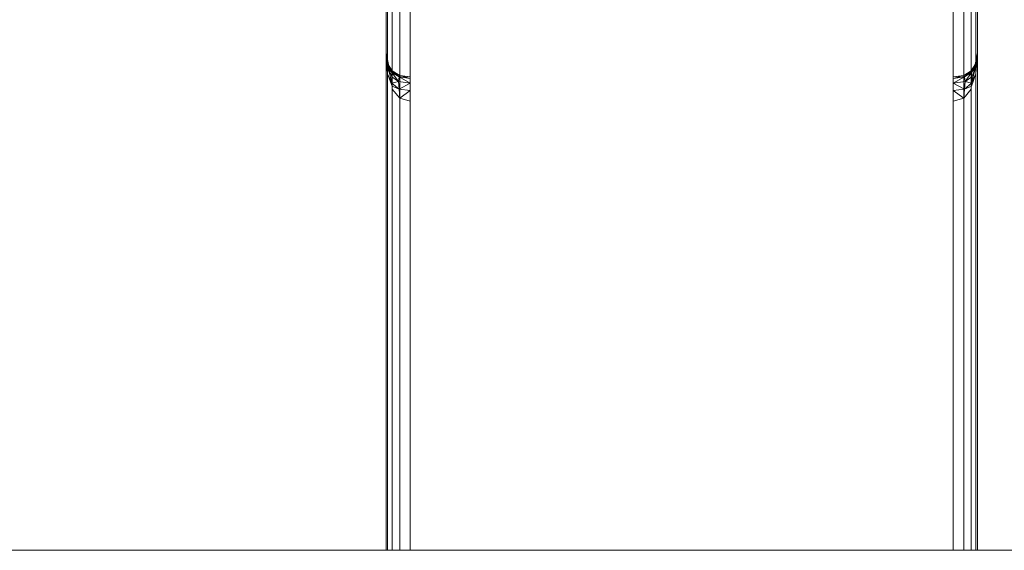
# Model space of a CAD drawing. Header units: millimetres. Extents: x 1 to 3476, y -521 to 159.
# Tile 85 of 130: x 2430 to 2455, y 133 to 146. Entities that reach past the tile are written whole.
import ezdxf

# ---------------------------------------------------------------- set-up
doc = ezdxf.new("R2010")
doc.units = ezdxf.units.MM
doc.layers.add('VG491211CA_dwg', color=8, linetype='Continuous', lineweight=9)

# ---------------------------------------------------------------- blocks, each defined once
blk = doc.blocks.new('VG491211CA_dwg-300031-Zachód')
at = {"color": 18, "lineweight": 9}
for p, q in [((482.037, 151.03), (482.037, 144.326)), ((482.037, 132.579), (482.037, 151.03)), ((482.037, 151.03), (482.037, 144.326)), ((482.037, 132.579), (482.037, 151.03)), ((482.075, 151.03), (482.075, 144.326)), ((482.075, 132.579), (482.075, 151.03)), ((482.075, 151.03), (482.075, 144.326)), ((482.075, 132.579), (482.075, 151.03)), ((482.187, 151.03), (482.187, 144.326)), ((482.187, 132.579), (482.187, 151.03)), ((482.187, 151.03), (482.187, 144.326)), ((482.187, 132.579), (482.187, 151.03)), ((482.375, 144.326), (482.375, 151.03)), ((482.375, 151.03), (482.375, 132.579)), ((482.375, 132.579), (482.375, 151.03)), ((482.637, 144.326), (482.637, 151.03)), ((496.108, 151.03), (496.108, 144.326)), ((496.37, 144.326), (496.37, 151.03)), ((496.37, 151.03), (496.37, 144.326)), ((496.37, 151.03), (496.37, 132.579)), ((496.558, 151.03), (496.558, 144.326)), ((496.558, 151.03), (496.558, 144.326)), ((496.558, 151.03), (496.558, 144.326)), ((496.558, 151.03), (496.558, 144.326)), ((496.67, 151.03), (496.67, 144.326)), ((496.67, 144.326), (496.67, 151.03)), ((496.67, 151.03), (496.67, 144.326)), ((496.67, 144.326), (496.67, 151.03)), ((496.708, 151.03), (496.708, 144.326)), ((496.708, 144.326), (496.708, 151.03)), ((496.708, 151.03), (496.708, 144.326)), ((496.708, 144.326), (496.708, 151.03)), ((482.075, 144.664), (482.037, 144.926)), ((482.037, 144.926), (482.111, 144.55)), ((482.037, 144.926), (482.075, 144.664)), ((482.075, 144.664), (482.037, 144.926)), ((482.037, 144.926), (482.111, 144.55)), ((482.037, 144.926), (482.075, 144.664)), ((482.075, 144.664), (482.037, 144.926)), ((482.037, 144.926), (482.111, 144.55)), ((482.037, 144.926), (482.075, 144.664)), ((482.075, 144.664), (482.037, 144.926)), ((482.037, 144.926), (482.111, 144.55)), ((482.037, 144.926), (482.075, 144.664)), ((482.075, 144.401), (482.037, 144.926)), ((482.037, 144.926), (482.084, 144.563)), ((482.037, 144.926), (482.075, 144.664)), ((482.075, 144.664), (482.037, 144.926)), ((482.037, 144.926), (482.084, 144.563)), ((482.037, 144.926), (482.075, 144.401)), ((482.037, 132.579), (482.037, 144.926)), ((482.037, 144.926), (482.037, 132.579)), ((482.075, 144.664), (482.037, 144.926)), ((482.037, 144.926), (482.111, 144.55)), ((482.037, 144.926), (482.075, 144.664)), ((482.075, 144.664), (482.037, 144.926)), ((482.037, 144.926), (482.111, 144.55)), ((482.037, 144.926), (482.075, 144.664)), ((482.075, 144.664), (482.037, 144.926)), ((482.037, 144.926), (482.111, 144.55)), ((482.037, 144.926), (482.075, 144.664)), ((482.075, 144.664), (482.037, 144.926)), ((482.037, 144.926), (482.111, 144.55)), ((482.037, 144.926), (482.075, 144.664)), ((482.075, 144.401), (482.037, 144.926)), ((482.037, 144.926), (482.084, 144.563)), ((482.037, 144.926), (482.075, 144.664)), ((482.075, 144.664), (482.037, 144.926)), ((482.037, 144.926), (482.084, 144.563)), ((482.037, 144.926), (482.075, 144.401)), ((482.037, 132.579), (482.037, 144.926)), ((482.037, 144.926), (482.037, 132.579)), ((496.708, 144.926), (496.634, 144.55)), ((496.708, 144.926), (496.634, 144.55)), ((496.708, 144.926), (496.634, 144.55)), ((496.708, 144.926), (496.634, 144.55)), ((496.708, 144.926), (496.634, 144.55)), ((496.708, 144.926), (496.634, 144.55)), ((496.708, 144.926), (496.634, 144.55)), ((496.708, 144.926), (496.634, 144.55)), ((496.708, 144.926), (496.661, 144.563)), ((496.708, 144.926), (496.661, 144.563)), ((496.708, 144.926), (496.661, 144.563)), ((496.708, 144.926), (496.661, 144.563)), ((496.67, 144.401), (496.708, 144.926)), ((496.708, 144.926), (496.67, 144.664)), ((496.67, 144.664), (496.708, 144.926)), ((496.708, 144.926), (496.67, 144.664)), ((496.67, 144.664), (496.708, 144.926)), ((496.708, 144.926), (496.67, 144.664)), ((496.67, 144.664), (496.708, 144.926)), ((496.708, 144.926), (496.67, 144.664)), ((496.67, 144.664), (496.708, 144.926)), ((496.708, 144.926), (496.67, 144.664)), ((496.67, 144.664), (496.708, 144.926)), ((496.708, 144.926), (496.67, 144.401)), ((496.67, 144.401), (496.708, 144.926)), ((496.708, 144.926), (496.67, 144.664)), ((496.67, 144.664), (496.708, 144.926)), ((496.708, 144.926), (496.67, 144.664)), ((496.67, 144.664), (496.708, 144.926)), ((496.708, 144.926), (496.67, 144.664)), ((496.67, 144.664), (496.708, 144.926)), ((496.708, 144.926), (496.67, 144.664)), ((496.67, 144.664), (496.708, 144.926)), ((496.708, 144.926), (496.67, 144.664)), ((496.67, 144.664), (496.708, 144.926)), ((496.708, 144.926), (496.67, 144.401)), ((496.708, 144.926), (496.708, 132.579)), ((496.708, 132.579), (496.708, 144.926)), ((496.708, 144.926), (496.708, 132.579)), ((496.708, 132.579), (496.708, 144.926)), ((482.111, 144.55), (482.075, 144.664)), ((482.075, 144.664), (482.197, 144.462)), ((482.075, 144.664), (482.187, 144.476)), ((482.187, 144.476), (482.075, 144.664)), ((482.075, 144.664), (482.197, 144.462)), ((482.075, 144.664), (482.111, 144.55)), ((482.111, 144.55), (482.075, 144.664)), ((482.075, 144.664), (482.197, 144.462)), ((482.075, 144.664), (482.187, 144.476)), ((482.187, 144.476), (482.075, 144.664)), ((482.075, 144.664), (482.197, 144.462)), ((482.075, 144.664), (482.111, 144.55)), ((482.111, 144.55), (482.075, 144.664)), ((482.075, 144.664), (482.197, 144.462)), ((482.075, 144.664), (482.187, 144.476)), ((482.187, 144.476), (482.075, 144.664)), ((482.075, 144.664), (482.197, 144.462)), ((482.075, 144.664), (482.111, 144.55)), ((482.111, 144.55), (482.075, 144.664)), ((482.075, 144.664), (482.197, 144.462)), ((482.075, 144.664), (482.187, 144.476)), ((482.187, 144.476), (482.075, 144.664)), ((482.075, 144.664), (482.197, 144.462)), ((482.075, 144.664), (482.111, 144.55)), ((482.084, 144.563), (482.075, 144.664)), ((482.182, 144.439), (482.075, 144.664)), ((482.075, 144.664), (482.084, 144.563)), ((482.184, 144.457), (482.075, 144.664)), ((482.184, 144.457), (482.075, 144.664)), ((482.184, 144.457), (482.075, 144.664)), ((482.111, 144.55), (482.075, 144.664)), ((482.075, 144.664), (482.197, 144.462)), ((482.075, 144.664), (482.187, 144.476)), ((482.187, 144.476), (482.075, 144.664)), ((482.075, 144.664), (482.197, 144.462)), ((482.075, 144.664), (482.111, 144.55)), ((482.111, 144.55), (482.075, 144.664)), ((482.075, 144.664), (482.197, 144.462)), ((482.075, 144.664), (482.187, 144.476)), ((482.187, 144.476), (482.075, 144.664)), ((482.075, 144.664), (482.197, 144.462)), ((482.075, 144.664), (482.111, 144.55)), ((482.111, 144.55), (482.075, 144.664)), ((482.075, 144.664), (482.197, 144.462)), ((482.075, 144.664), (482.187, 144.476)), ((482.187, 144.476), (482.075, 144.664)), ((482.075, 144.664), (482.197, 144.462)), ((482.075, 144.664), (482.111, 144.55)), ((482.111, 144.55), (482.075, 144.664)), ((482.075, 144.664), (482.197, 144.462)), ((482.075, 144.664), (482.187, 144.476)), ((482.187, 144.476), (482.075, 144.664)), ((482.075, 144.664), (482.197, 144.462)), ((482.075, 144.664), (482.111, 144.55)), ((482.084, 144.563), (482.075, 144.664)), ((482.182, 144.439), (482.075, 144.664)), ((482.075, 144.664), (482.084, 144.563)), ((482.184, 144.457), (482.075, 144.664)), ((482.184, 144.457), (482.075, 144.664)), ((482.184, 144.457), (482.075, 144.664)), ((496.67, 144.664), (496.548, 144.462)), ((496.67, 144.664), (496.548, 144.462)), ((496.67, 144.664), (496.548, 144.462)), ((496.67, 144.664), (496.548, 144.462)), ((496.67, 144.664), (496.548, 144.462)), ((496.67, 144.664), (496.548, 144.462)), ((496.67, 144.664), (496.548, 144.462)), ((496.67, 144.664), (496.548, 144.462)), ((496.67, 144.664), (496.548, 144.462)), ((496.67, 144.664), (496.548, 144.462)), ((496.67, 144.664), (496.548, 144.462)), ((496.67, 144.664), (496.548, 144.462)), ((496.67, 144.664), (496.548, 144.462)), ((496.67, 144.664), (496.548, 144.462)), ((496.67, 144.664), (496.548, 144.462)), ((496.67, 144.664), (496.548, 144.462)), ((496.67, 144.664), (496.558, 144.476)), ((496.558, 144.476), (496.67, 144.664)), ((496.67, 144.664), (496.558, 144.476)), ((496.558, 144.476), (496.67, 144.664)), ((496.67, 144.664), (496.558, 144.476)), ((496.558, 144.476), (496.67, 144.664)), ((496.67, 144.664), (496.558, 144.476)), ((496.558, 144.476), (496.67, 144.664)), ((496.67, 144.664), (496.558, 144.476)), ((496.558, 144.476), (496.67, 144.664)), ((496.67, 144.664), (496.558, 144.476)), ((496.558, 144.476), (496.67, 144.664)), ((496.67, 144.664), (496.558, 144.476)), ((496.558, 144.476), (496.67, 144.664)), ((496.67, 144.664), (496.558, 144.476)), ((496.558, 144.476), (496.67, 144.664)), ((496.561, 144.457), (496.67, 144.664)), ((496.561, 144.457), (496.67, 144.664)), ((496.561, 144.457), (496.67, 144.664)), ((496.561, 144.457), (496.67, 144.664)), ((496.561, 144.457), (496.67, 144.664)), ((496.561, 144.457), (496.67, 144.664)), ((496.563, 144.439), (496.67, 144.664)), ((496.563, 144.439), (496.67, 144.664)), ((496.634, 144.55), (496.67, 144.664)), ((496.67, 144.664), (496.634, 144.55)), ((496.634, 144.55), (496.67, 144.664)), ((496.67, 144.664), (496.634, 144.55)), ((496.634, 144.55), (496.67, 144.664)), ((496.67, 144.664), (496.634, 144.55)), ((496.634, 144.55), (496.67, 144.664)), ((496.67, 144.664), (496.634, 144.55)), ((496.634, 144.55), (496.67, 144.664)), ((496.67, 144.664), (496.634, 144.55)), ((496.634, 144.55), (496.67, 144.664)), ((496.67, 144.664), (496.634, 144.55)), ((496.634, 144.55), (496.67, 144.664)), ((496.67, 144.664), (496.634, 144.55)), ((496.634, 144.55), (496.67, 144.664)), ((496.67, 144.664), (496.634, 144.55)), ((496.661, 144.563), (496.67, 144.664)), ((496.67, 144.664), (496.661, 144.563)), ((496.661, 144.563), (496.67, 144.664)), ((496.67, 144.664), (496.661, 144.563)), ((482.075, 144.401), (482.084, 144.563)), ((482.084, 144.563), (482.075, 144.401)), ((482.075, 144.401), (482.084, 144.563)), ((482.084, 144.563), (482.075, 144.401)), ((482.184, 144.101), (482.075, 144.401)), ((482.182, 144.176), (482.075, 144.401)), ((482.075, 132.579), (482.075, 144.401)), ((482.184, 144.101), (482.075, 144.401)), ((482.075, 144.401), (482.075, 132.579)), ((482.184, 144.101), (482.075, 144.401)), ((482.184, 144.101), (482.075, 144.401)), ((482.182, 144.176), (482.075, 144.401)), ((482.075, 132.579), (482.075, 144.401)), ((482.184, 144.101), (482.075, 144.401)), ((482.075, 144.401), (482.075, 132.579)), ((482.184, 144.101), (482.075, 144.401)), ((482.182, 144.176), (482.084, 144.563)), ((482.084, 144.563), (482.176, 144.326)), ((482.084, 144.563), (482.182, 144.439)), ((482.182, 144.439), (482.084, 144.563)), ((482.084, 144.563), (482.176, 144.326)), ((482.084, 144.563), (482.182, 144.176)), ((482.182, 144.176), (482.084, 144.563)), ((482.084, 144.563), (482.176, 144.326)), ((482.084, 144.563), (482.182, 144.439)), ((482.182, 144.439), (482.084, 144.563)), ((482.084, 144.563), (482.176, 144.326)), ((482.084, 144.563), (482.182, 144.176)), ((482.197, 144.462), (482.111, 144.55)), ((482.111, 144.55), (482.232, 144.424)), ((482.111, 144.55), (482.197, 144.462)), ((482.197, 144.462), (482.111, 144.55)), ((482.111, 144.55), (482.232, 144.424)), ((482.111, 144.55), (482.197, 144.462)), ((482.197, 144.462), (482.111, 144.55)), ((482.111, 144.55), (482.232, 144.424)), ((482.111, 144.55), (482.197, 144.462)), ((482.197, 144.462), (482.111, 144.55)), ((482.111, 144.55), (482.232, 144.424)), ((482.111, 144.55), (482.197, 144.462)), ((482.197, 144.462), (482.111, 144.55)), ((482.111, 144.55), (482.232, 144.424)), ((482.111, 144.55), (482.197, 144.462)), ((482.197, 144.462), (482.111, 144.55)), ((482.111, 144.55), (482.232, 144.424)), ((482.111, 144.55), (482.197, 144.462)), ((482.197, 144.462), (482.111, 144.55)), ((482.111, 144.55), (482.232, 144.424)), ((482.111, 144.55), (482.197, 144.462)), ((482.197, 144.462), (482.111, 144.55)), ((482.111, 144.55), (482.232, 144.424)), ((482.111, 144.55), (482.197, 144.462)), ((482.182, 144.439), (482.176, 144.326)), ((482.176, 144.326), (482.182, 144.439)), ((482.182, 144.439), (482.176, 144.326)), ((482.176, 144.326), (482.182, 144.439)), ((482.341, 144.214), (482.182, 144.439)), ((482.182, 144.439), (482.358, 144.326)), ((482.182, 144.439), (482.341, 144.214)), ((482.182, 144.439), (482.358, 144.326)), ((482.341, 144.214), (482.182, 144.439)), ((482.182, 144.439), (482.358, 144.326)), ((482.182, 144.439), (482.341, 144.214)), ((482.182, 144.439), (482.358, 144.326)), ((482.184, 144.457), (482.358, 144.326)), ((482.184, 144.457), (482.358, 144.326)), ((482.184, 144.457), (482.358, 144.326)), ((482.184, 144.457), (482.358, 144.326)), ((482.187, 144.476), (482.197, 144.462)), ((482.197, 144.462), (482.187, 144.476)), ((482.187, 144.476), (482.197, 144.462)), ((482.197, 144.462), (482.187, 144.476)), ((482.187, 144.476), (482.197, 144.462)), ((482.197, 144.462), (482.187, 144.476)), ((482.187, 144.476), (482.197, 144.462)), ((482.197, 144.462), (482.187, 144.476)), ((482.375, 144.364), (482.187, 144.476)), ((482.187, 144.476), (482.375, 144.364)), ((482.375, 144.364), (482.187, 144.476)), ((482.187, 144.476), (482.375, 144.364)), ((482.375, 144.364), (482.187, 144.476)), ((482.187, 144.476), (482.375, 144.364)), ((482.375, 144.364), (482.187, 144.476)), ((482.187, 144.476), (482.375, 144.364)), ((482.375, 144.364), (482.187, 144.476)), ((482.187, 144.476), (482.375, 144.364)), ((482.187, 144.476), (482.372, 144.363)), ((482.372, 144.363), (482.187, 144.476)), ((482.187, 144.476), (482.372, 144.363)), ((482.372, 144.363), (482.187, 144.476)), ((482.187, 144.476), (482.372, 144.363)), ((482.372, 144.363), (482.187, 144.476)), ((482.187, 144.476), (482.372, 144.363)), ((482.372, 144.363), (482.187, 144.476)), ((482.187, 144.476), (482.197, 144.462)), ((482.197, 144.462), (482.187, 144.476)), ((482.187, 144.476), (482.197, 144.462)), ((482.197, 144.462), (482.187, 144.476)), ((482.187, 144.476), (482.197, 144.462)), ((482.197, 144.462), (482.187, 144.476)), ((482.187, 144.476), (482.197, 144.462)), ((482.197, 144.462), (482.187, 144.476)), ((482.375, 144.364), (482.187, 144.476)), ((482.187, 144.476), (482.375, 144.364)), ((482.375, 144.364), (482.187, 144.476)), ((482.187, 144.476), (482.375, 144.364)), ((482.375, 144.364), (482.187, 144.476)), ((482.187, 144.476), (482.375, 144.364)), ((482.375, 144.364), (482.187, 144.476)), ((482.187, 144.476), (482.375, 144.364)), ((482.375, 144.364), (482.187, 144.476)), ((482.187, 144.476), (482.375, 144.364)), ((482.187, 144.476), (482.372, 144.363)), ((482.372, 144.363), (482.187, 144.476)), ((482.187, 144.476), (482.372, 144.363)), ((482.372, 144.363), (482.187, 144.476)), ((482.187, 144.476), (482.372, 144.363)), ((482.372, 144.363), (482.187, 144.476)), ((482.187, 144.476), (482.372, 144.363)), ((482.372, 144.363), (482.187, 144.476)), ((482.232, 144.424), (482.197, 144.462)), ((482.197, 144.462), (482.232, 144.424)), ((482.232, 144.424), (482.197, 144.462)), ((482.197, 144.462), (482.232, 144.424)), ((482.232, 144.424), (482.197, 144.462)), ((482.197, 144.462), (482.232, 144.424)), ((482.232, 144.424), (482.197, 144.462)), ((482.197, 144.462), (482.232, 144.424)), ((482.197, 144.462), (482.382, 144.351)), ((482.197, 144.462), (482.372, 144.363)), ((482.382, 144.351), (482.197, 144.462)), ((482.372, 144.363), (482.197, 144.462)), ((482.197, 144.462), (482.382, 144.351)), ((482.197, 144.462), (482.372, 144.363)), ((482.382, 144.351), (482.197, 144.462)), ((482.372, 144.363), (482.197, 144.462)), ((482.197, 144.462), (482.382, 144.351)), ((482.197, 144.462), (482.372, 144.363)), ((482.382, 144.351), (482.197, 144.462)), ((482.372, 144.363), (482.197, 144.462)), ((482.197, 144.462), (482.382, 144.351)), ((482.197, 144.462), (482.372, 144.363)), ((482.382, 144.351), (482.197, 144.462)), ((482.372, 144.363), (482.197, 144.462)), ((482.232, 144.424), (482.197, 144.462)), ((482.197, 144.462), (482.232, 144.424)), ((482.232, 144.424), (482.197, 144.462)), ((482.197, 144.462), (482.232, 144.424)), ((482.232, 144.424), (482.197, 144.462)), ((482.197, 144.462), (482.232, 144.424)), ((482.232, 144.424), (482.197, 144.462)), ((482.197, 144.462), (482.232, 144.424)), ((482.197, 144.462), (482.382, 144.351)), ((482.197, 144.462), (482.372, 144.363)), ((482.382, 144.351), (482.197, 144.462)), ((482.372, 144.363), (482.197, 144.462)), ((482.197, 144.462), (482.382, 144.351)), ((482.197, 144.462), (482.372, 144.363)), ((482.382, 144.351), (482.197, 144.462)), ((482.372, 144.363), (482.197, 144.462)), ((482.197, 144.462), (482.382, 144.351)), ((482.197, 144.462), (482.372, 144.363)), ((482.382, 144.351), (482.197, 144.462)), ((482.372, 144.363), (482.197, 144.462)), ((482.197, 144.462), (482.382, 144.351)), ((482.197, 144.462), (482.372, 144.363)), ((482.382, 144.351), (482.197, 144.462)), ((482.372, 144.363), (482.197, 144.462)), ((482.382, 144.351), (482.232, 144.424)), ((482.382, 144.351), (482.232, 144.424)), ((482.382, 144.351), (482.232, 144.424)), ((482.382, 144.351), (482.232, 144.424)), ((482.382, 144.351), (482.232, 144.424)), ((482.382, 144.351), (482.232, 144.424)), ((482.382, 144.351), (482.232, 144.424)), ((482.382, 144.351), (482.232, 144.424)), ((496.363, 144.351), (496.548, 144.462)), ((496.363, 144.351), (496.548, 144.462)), ((496.548, 144.462), (496.363, 144.351)), ((496.363, 144.351), (496.548, 144.462)), ((496.548, 144.462), (496.363, 144.351)), ((496.363, 144.351), (496.548, 144.462)), ((496.548, 144.462), (496.363, 144.351)), ((496.548, 144.462), (496.363, 144.351)), ((496.363, 144.351), (496.548, 144.462)), ((496.363, 144.351), (496.548, 144.462)), ((496.548, 144.462), (496.363, 144.351)), ((496.363, 144.351), (496.548, 144.462)), ((496.548, 144.462), (496.363, 144.351)), ((496.363, 144.351), (496.548, 144.462)), ((496.548, 144.462), (496.363, 144.351)), ((496.548, 144.462), (496.363, 144.351)), ((496.513, 144.424), (496.363, 144.351)), ((496.513, 144.424), (496.363, 144.351)), ((496.513, 144.424), (496.363, 144.351)), ((496.513, 144.424), (496.363, 144.351)), ((496.513, 144.424), (496.363, 144.351)), ((496.513, 144.424), (496.363, 144.351)), ((496.513, 144.424), (496.363, 144.351)), ((496.513, 144.424), (496.363, 144.351)), ((496.37, 144.364), (496.558, 144.476)), ((496.558, 144.476), (496.37, 144.364)), ((496.37, 144.364), (496.558, 144.476)), ((496.558, 144.476), (496.37, 144.364)), ((496.37, 144.364), (496.558, 144.476)), ((496.558, 144.476), (496.37, 144.364)), ((496.37, 144.364), (496.558, 144.476)), ((496.558, 144.476), (496.37, 144.364)), ((496.37, 144.364), (496.558, 144.476)), ((496.558, 144.476), (496.37, 144.364)), ((496.37, 144.364), (496.558, 144.476)), ((496.558, 144.476), (496.37, 144.364)), ((496.37, 144.364), (496.558, 144.476)), ((496.558, 144.476), (496.37, 144.364)), ((496.37, 144.364), (496.558, 144.476)), ((496.558, 144.476), (496.37, 144.364)), ((496.37, 144.364), (496.558, 144.476)), ((496.558, 144.476), (496.37, 144.364)), ((496.37, 144.364), (496.558, 144.476)), ((496.558, 144.476), (496.37, 144.364)), ((496.373, 144.363), (496.558, 144.476)), ((496.373, 144.363), (496.558, 144.476)), ((496.558, 144.476), (496.373, 144.363)), ((496.373, 144.363), (496.558, 144.476)), ((496.558, 144.476), (496.373, 144.363)), ((496.373, 144.363), (496.558, 144.476)), ((496.558, 144.476), (496.373, 144.363)), ((496.558, 144.476), (496.373, 144.363)), ((496.373, 144.363), (496.558, 144.476)), ((496.373, 144.363), (496.558, 144.476)), ((496.558, 144.476), (496.373, 144.363)), ((496.373, 144.363), (496.558, 144.476)), ((496.558, 144.476), (496.373, 144.363)), ((496.373, 144.363), (496.558, 144.476)), ((496.558, 144.476), (496.373, 144.363)), ((496.558, 144.476), (496.373, 144.363)), ((496.373, 144.363), (496.548, 144.462)), ((496.373, 144.363), (496.548, 144.462)), ((496.548, 144.462), (496.373, 144.363)), ((496.373, 144.363), (496.548, 144.462)), ((496.548, 144.462), (496.373, 144.363)), ((496.373, 144.363), (496.548, 144.462)), ((496.548, 144.462), (496.373, 144.363)), ((496.548, 144.462), (496.373, 144.363)), ((496.373, 144.363), (496.548, 144.462)), ((496.373, 144.363), (496.548, 144.462)), ((496.548, 144.462), (496.373, 144.363)), ((496.373, 144.363), (496.548, 144.462)), ((496.548, 144.462), (496.373, 144.363)), ((496.373, 144.363), (496.548, 144.462)), ((496.548, 144.462), (496.373, 144.363)), ((496.548, 144.462), (496.373, 144.363)), ((496.561, 144.457), (496.387, 144.326)), ((496.561, 144.457), (496.387, 144.326)), ((496.561, 144.457), (496.387, 144.326)), ((496.561, 144.457), (496.387, 144.326)), ((496.563, 144.439), (496.387, 144.326)), ((496.563, 144.439), (496.387, 144.326)), ((496.563, 144.439), (496.387, 144.326)), ((496.563, 144.439), (496.387, 144.326)), ((496.563, 144.439), (496.404, 144.214)), ((496.404, 144.214), (496.563, 144.439)), ((496.563, 144.439), (496.404, 144.214)), ((496.404, 144.214), (496.563, 144.439)), ((496.634, 144.55), (496.513, 144.424)), ((496.634, 144.55), (496.513, 144.424)), ((496.634, 144.55), (496.513, 144.424)), ((496.634, 144.55), (496.513, 144.424)), ((496.634, 144.55), (496.513, 144.424)), ((496.634, 144.55), (496.513, 144.424)), ((496.634, 144.55), (496.513, 144.424)), ((496.634, 144.55), (496.513, 144.424)), ((496.513, 144.424), (496.548, 144.462)), ((496.548, 144.462), (496.513, 144.424)), ((496.513, 144.424), (496.548, 144.462)), ((496.548, 144.462), (496.513, 144.424)), ((496.513, 144.424), (496.548, 144.462)), ((496.548, 144.462), (496.513, 144.424)), ((496.513, 144.424), (496.548, 144.462)), ((496.548, 144.462), (496.513, 144.424)), ((496.513, 144.424), (496.548, 144.462)), ((496.548, 144.462), (496.513, 144.424)), ((496.513, 144.424), (496.548, 144.462)), ((496.548, 144.462), (496.513, 144.424)), ((496.513, 144.424), (496.548, 144.462)), ((496.548, 144.462), (496.513, 144.424)), ((496.513, 144.424), (496.548, 144.462)), ((496.548, 144.462), (496.513, 144.424)), ((496.548, 144.462), (496.634, 144.55)), ((496.634, 144.55), (496.548, 144.462)), ((496.548, 144.462), (496.634, 144.55)), ((496.634, 144.55), (496.548, 144.462)), ((496.548, 144.462), (496.634, 144.55)), ((496.634, 144.55), (496.548, 144.462)), ((496.548, 144.462), (496.634, 144.55)), ((496.634, 144.55), (496.548, 144.462)), ((496.548, 144.462), (496.634, 144.55)), ((496.634, 144.55), (496.548, 144.462)), ((496.548, 144.462), (496.634, 144.55)), ((496.634, 144.55), (496.548, 144.462)), ((496.548, 144.462), (496.634, 144.55)), ((496.634, 144.55), (496.548, 144.462)), ((496.548, 144.462), (496.634, 144.55)), ((496.634, 144.55), (496.548, 144.462)), ((496.558, 144.476), (496.548, 144.462)), ((496.548, 144.462), (496.558, 144.476)), ((496.558, 144.476), (496.548, 144.462)), ((496.548, 144.462), (496.558, 144.476)), ((496.558, 144.476), (496.548, 144.462)), ((496.548, 144.462), (496.558, 144.476)), ((496.558, 144.476), (496.548, 144.462)), ((496.548, 144.462), (496.558, 144.476)), ((496.558, 144.476), (496.548, 144.462)), ((496.548, 144.462), (496.558, 144.476)), ((496.558, 144.476), (496.548, 144.462)), ((496.548, 144.462), (496.558, 144.476)), ((496.558, 144.476), (496.548, 144.462)), ((496.548, 144.462), (496.558, 144.476)), ((496.558, 144.476), (496.548, 144.462)), ((496.548, 144.462), (496.558, 144.476)), ((496.561, 144.101), (496.67, 144.401)), ((496.561, 144.101), (496.67, 144.401)), ((496.561, 144.101), (496.67, 144.401)), ((496.561, 144.101), (496.67, 144.401)), ((496.561, 144.101), (496.67, 144.401)), ((496.561, 144.101), (496.67, 144.401)), ((496.563, 144.176), (496.661, 144.563)), ((496.661, 144.563), (496.563, 144.439)), ((496.563, 144.439), (496.661, 144.563)), ((496.661, 144.563), (496.563, 144.176)), ((496.563, 144.176), (496.661, 144.563)), ((496.661, 144.563), (496.563, 144.439)), ((496.563, 144.439), (496.661, 144.563)), ((496.661, 144.563), (496.563, 144.176)), ((496.563, 144.439), (496.569, 144.326)), ((496.569, 144.326), (496.563, 144.439)), ((496.563, 144.439), (496.569, 144.326)), ((496.569, 144.326), (496.563, 144.439)), ((496.563, 144.176), (496.67, 144.401)), ((496.563, 144.176), (496.67, 144.401)), ((496.661, 144.563), (496.569, 144.326)), ((496.661, 144.563), (496.569, 144.326)), ((496.661, 144.563), (496.569, 144.326)), ((496.661, 144.563), (496.569, 144.326)), ((496.67, 144.401), (496.661, 144.563)), ((496.661, 144.563), (496.67, 144.401)), ((496.67, 144.401), (496.661, 144.563)), ((496.661, 144.563), (496.67, 144.401)), ((496.67, 144.401), (496.67, 132.579)), ((496.67, 132.579), (496.67, 144.401)), ((496.67, 144.401), (496.67, 132.579)), ((496.67, 132.579), (496.67, 144.401)), ((482.037, 144.326), (482.037, 132.579)), ((482.037, 144.326), (482.037, 132.579)), ((482.075, 144.326), (482.075, 132.579)), ((482.075, 144.326), (482.075, 132.579)), ((482.176, 144.326), (482.182, 144.176)), ((482.182, 144.176), (482.176, 144.326)), ((482.176, 144.326), (482.341, 144.214)), ((482.341, 144.214), (482.176, 144.326)), ((482.176, 144.326), (482.182, 144.176)), ((482.182, 144.176), (482.176, 144.326)), ((482.176, 144.326), (482.341, 144.214)), ((482.341, 144.214), (482.176, 144.326)), ((482.341, 144.214), (482.182, 144.176)), ((482.182, 144.176), (482.341, 144.214)), ((482.341, 144.214), (482.182, 144.176)), ((482.182, 144.176), (482.341, 144.214)), ((482.182, 144.176), (482.358, 144.026)), ((482.182, 144.176), (482.358, 144.026)), ((482.182, 144.176), (482.358, 144.026)), ((482.182, 144.176), (482.358, 144.026)), ((482.187, 144.326), (482.187, 132.579)), ((482.187, 144.326), (482.187, 132.579)), ((482.341, 144.214), (482.358, 144.326)), ((482.358, 144.326), (482.341, 144.214)), ((482.341, 144.214), (482.637, 144.176)), ((482.637, 144.176), (482.341, 144.214)), ((482.341, 144.214), (482.358, 144.026)), ((482.358, 144.026), (482.341, 144.214)), ((482.358, 144.326), (482.375, 144.364)), ((482.375, 144.364), (482.358, 144.326)), ((482.637, 144.176), (482.358, 144.326)), ((482.637, 144.289), (482.358, 144.326)), ((482.358, 144.326), (482.637, 144.176)), ((482.358, 144.326), (482.637, 144.289)), ((482.637, 144.176), (482.358, 144.026)), ((482.358, 144.026), (482.637, 144.176)), ((482.375, 144.364), (482.372, 144.363)), ((482.372, 144.363), (482.375, 144.364)), ((482.375, 144.364), (482.372, 144.363)), ((482.372, 144.363), (482.375, 144.364)), ((482.375, 144.364), (482.372, 144.363)), ((482.372, 144.363), (482.375, 144.364)), ((482.375, 144.364), (482.372, 144.363)), ((482.372, 144.363), (482.375, 144.364)), ((482.372, 144.363), (482.382, 144.351)), ((482.372, 144.363), (482.637, 144.326)), ((482.372, 144.363), (482.637, 144.326)), ((482.382, 144.351), (482.372, 144.363)), ((482.637, 144.326), (482.372, 144.363)), ((482.637, 144.326), (482.372, 144.363)), ((482.372, 144.363), (482.382, 144.351)), ((482.372, 144.363), (482.637, 144.326)), ((482.372, 144.363), (482.637, 144.326)), ((482.382, 144.351), (482.372, 144.363)), ((482.637, 144.326), (482.372, 144.363)), ((482.637, 144.326), (482.372, 144.363)), ((482.372, 144.363), (482.382, 144.351)), ((482.372, 144.363), (482.637, 144.326)), ((482.372, 144.363), (482.637, 144.326)), ((482.382, 144.351), (482.372, 144.363)), ((482.637, 144.326), (482.372, 144.363)), ((482.637, 144.326), (482.372, 144.363)), ((482.372, 144.363), (482.382, 144.351)), ((482.372, 144.363), (482.637, 144.326)), ((482.372, 144.363), (482.637, 144.326)), ((482.382, 144.351), (482.372, 144.363)), ((482.637, 144.326), (482.372, 144.363)), ((482.637, 144.326), (482.372, 144.363)), ((482.637, 144.289), (482.375, 144.364)), ((482.637, 144.326), (482.375, 144.364)), ((482.375, 144.364), (482.637, 144.326)), ((482.637, 144.326), (482.375, 144.364)), ((482.637, 144.326), (482.375, 144.364)), ((482.637, 144.326), (482.375, 144.364)), ((482.637, 144.326), (482.375, 144.364)), ((482.637, 144.326), (482.375, 144.364)), ((482.637, 144.326), (482.375, 144.364)), ((482.637, 144.326), (482.375, 144.364)), ((482.637, 144.326), (482.375, 144.364)), ((482.375, 144.364), (482.637, 144.289)), ((482.375, 132.579), (482.375, 144.326)), ((482.637, 144.326), (482.382, 144.351)), ((482.637, 144.326), (482.382, 144.351)), ((482.637, 144.326), (482.382, 144.351)), ((482.637, 144.326), (482.382, 144.351)), ((482.637, 132.579), (482.637, 144.326)), ((496.108, 144.326), (496.37, 144.364)), ((496.108, 144.326), (496.37, 144.364)), ((496.37, 144.364), (496.108, 144.289)), ((496.108, 144.326), (496.37, 144.364)), ((496.108, 144.326), (496.37, 144.364)), ((496.108, 144.326), (496.37, 144.364)), ((496.108, 144.326), (496.37, 144.364)), ((496.108, 144.326), (496.37, 144.364)), ((496.108, 144.326), (496.37, 144.364)), ((496.37, 144.364), (496.108, 144.326)), ((496.37, 144.364), (496.108, 144.326)), ((496.108, 144.289), (496.37, 144.364)), ((496.108, 144.326), (496.373, 144.363)), ((496.108, 144.326), (496.373, 144.363)), ((496.108, 144.326), (496.373, 144.363)), ((496.108, 144.326), (496.373, 144.363)), ((496.373, 144.363), (496.108, 144.326)), ((496.373, 144.363), (496.108, 144.326)), ((496.108, 144.326), (496.373, 144.363)), ((496.108, 144.326), (496.373, 144.363)), ((496.373, 144.363), (496.108, 144.326)), ((496.373, 144.363), (496.108, 144.326)), ((496.108, 144.326), (496.373, 144.363)), ((496.108, 144.326), (496.373, 144.363)), ((496.373, 144.363), (496.108, 144.326)), ((496.373, 144.363), (496.108, 144.326)), ((496.373, 144.363), (496.108, 144.326)), ((496.373, 144.363), (496.108, 144.326)), ((496.363, 144.351), (496.108, 144.326)), ((496.363, 144.351), (496.108, 144.326)), ((496.363, 144.351), (496.108, 144.326)), ((496.363, 144.351), (496.108, 144.326)), ((496.108, 144.326), (496.108, 132.579)), ((496.387, 144.326), (496.108, 144.176)), ((496.387, 144.326), (496.108, 144.289)), ((496.108, 144.176), (496.387, 144.326)), ((496.108, 144.289), (496.387, 144.326)), ((496.108, 144.176), (496.404, 144.214)), ((496.404, 144.214), (496.108, 144.176)), ((496.387, 144.026), (496.108, 144.176)), ((496.108, 144.176), (496.387, 144.026)), ((496.363, 144.351), (496.373, 144.363)), ((496.363, 144.351), (496.373, 144.363)), ((496.373, 144.363), (496.363, 144.351)), ((496.363, 144.351), (496.373, 144.363)), ((496.373, 144.363), (496.363, 144.351)), ((496.363, 144.351), (496.373, 144.363)), ((496.373, 144.363), (496.363, 144.351)), ((496.373, 144.363), (496.363, 144.351)), ((496.373, 144.363), (496.37, 144.364)), ((496.37, 144.364), (496.387, 144.326)), ((496.373, 144.363), (496.37, 144.364)), ((496.37, 144.364), (496.373, 144.363)), ((496.373, 144.363), (496.37, 144.364)), ((496.37, 144.364), (496.373, 144.363)), ((496.373, 144.363), (496.37, 144.364)), ((496.37, 144.364), (496.373, 144.363)), ((496.37, 144.364), (496.373, 144.363)), ((496.387, 144.326), (496.37, 144.364)), ((496.37, 144.326), (496.37, 132.579)), ((496.37, 132.579), (496.37, 144.326)), ((496.387, 144.326), (496.404, 144.214)), ((496.404, 144.214), (496.387, 144.326)), ((496.387, 144.026), (496.404, 144.214)), ((496.404, 144.214), (496.387, 144.026)), ((496.563, 144.176), (496.387, 144.026)), ((496.563, 144.176), (496.387, 144.026)), ((496.563, 144.176), (496.387, 144.026)), ((496.563, 144.176), (496.387, 144.026)), ((496.404, 144.214), (496.569, 144.326)), ((496.569, 144.326), (496.404, 144.214)), ((496.404, 144.214), (496.569, 144.326)), ((496.569, 144.326), (496.404, 144.214)), ((496.563, 144.176), (496.404, 144.214)), ((496.404, 144.214), (496.563, 144.176)), ((496.563, 144.176), (496.404, 144.214)), ((496.404, 144.214), (496.563, 144.176)), ((496.558, 144.326), (496.558, 132.579)), ((496.558, 144.326), (496.558, 132.579)), ((496.558, 144.326), (496.558, 132.579)), ((496.558, 144.326), (496.558, 132.579)), ((496.569, 144.326), (496.563, 144.176)), ((496.563, 144.176), (496.569, 144.326)), ((496.569, 144.326), (496.563, 144.176)), ((496.563, 144.176), (496.569, 144.326)), ((496.67, 132.579), (496.67, 144.326)), ((496.67, 144.326), (496.67, 132.579)), ((496.67, 132.579), (496.67, 144.326)), ((496.67, 144.326), (496.67, 132.579)), ((496.708, 132.579), (496.708, 144.326)), ((496.708, 144.326), (496.708, 132.579)), ((496.708, 132.579), (496.708, 144.326)), ((496.708, 144.326), (496.708, 132.579)), ((482.184, 144.101), (482.358, 144.026)), ((482.184, 144.101), (482.358, 144.026)), ((482.184, 144.101), (482.358, 144.026)), ((482.184, 144.101), (482.358, 144.026)), ((482.187, 144.026), (482.187, 132.579)), ((482.187, 144.026), (482.375, 143.801)), ((482.375, 143.801), (482.187, 144.026)), ((482.187, 144.026), (482.187, 132.579)), ((482.187, 144.026), (482.187, 132.579)), ((482.187, 144.026), (482.375, 143.801)), ((482.375, 143.801), (482.187, 144.026)), ((482.187, 144.026), (482.187, 132.579)), ((482.358, 144.026), (482.375, 143.801)), ((482.637, 143.989), (482.358, 144.026)), ((482.358, 144.026), (482.637, 143.989)), ((482.375, 143.801), (482.358, 144.026)), ((482.637, 143.989), (482.375, 143.801)), ((482.375, 143.801), (482.637, 143.989)), ((496.387, 144.026), (496.108, 143.989)), ((496.108, 143.989), (496.387, 144.026)), ((496.37, 143.801), (496.108, 143.989)), ((496.108, 143.989), (496.37, 143.801)), ((496.37, 143.801), (496.558, 144.026)), ((496.558, 144.026), (496.37, 143.801)), ((496.37, 143.801), (496.387, 144.026)), ((496.387, 144.026), (496.37, 143.801)), ((496.37, 143.801), (496.558, 144.026)), ((496.558, 144.026), (496.37, 143.801)), ((496.561, 144.101), (496.387, 144.026)), ((496.561, 144.101), (496.387, 144.026)), ((496.561, 144.101), (496.387, 144.026)), ((496.561, 144.101), (496.387, 144.026)), ((496.558, 132.579), (496.558, 144.026)), ((496.558, 144.026), (496.558, 132.579)), ((496.558, 132.579), (496.558, 144.026)), ((496.558, 144.026), (496.558, 132.579)), ((482.375, 143.801), (482.375, 132.579)), ((482.375, 143.801), (482.637, 143.726)), ((482.375, 132.579), (482.375, 143.801)), ((482.637, 143.726), (482.375, 143.801)), ((496.108, 143.726), (496.37, 143.801)), ((496.37, 143.801), (496.108, 143.726)), ((496.37, 132.579), (496.37, 143.801)), ((496.37, 143.801), (496.37, 132.579)), ((516.415, 132.579), (5.055, 132.579))]:
    blk.add_line(p, q, dxfattribs=at)

msp = doc.modelspace()

# ---------------------------------------------------------------- block references
at = {"layer": 'VG491211CA_dwg', "color": 18}
msp.add_blockref('VG491211CA_dwg-300031-Zachód', (1957.467, 0), dxfattribs=at)

doc.saveas('drawing.dxf')
